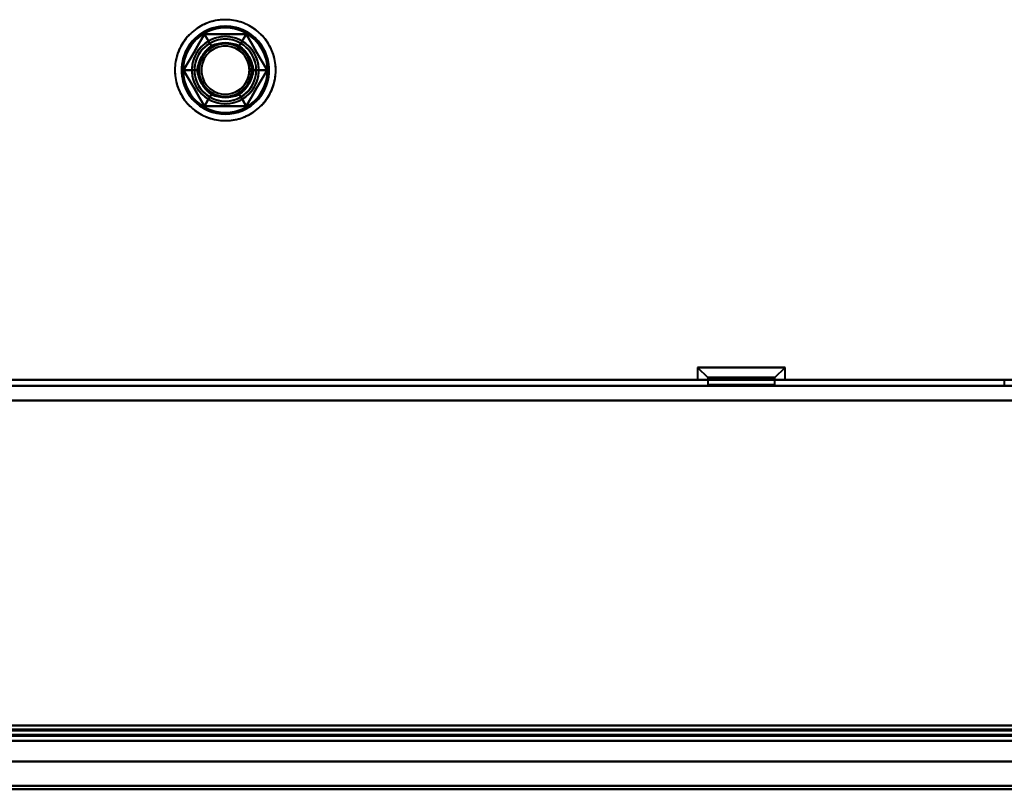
# Model space of a CAD drawing. Header units: millimetres. Extents: x -1442 to 3067, y -120 to 1210.
# Tile 14 of 71: x 228 to 323, y 124 to 198. Entities that reach past the tile are written whole.
import ezdxf

# ---------------------------------------------------------------- set-up
doc = ezdxf.new("R2010")
doc.units = ezdxf.units.MM
doc.layers.add('G-IMPT', color=8, linetype='Continuous', lineweight=40)

# ---------------------------------------------------------------- blocks, each defined once
blk = doc.blocks.new('NEXA 2000 CALQUES_dwg-762145-Gauche')
at = {"layer": 'G-IMPT'}
for p, q in [((293.25, 164.572), (294.25, 163.572)), ((293.25, 164.572), (294.25, 163.572)), ((293.25, 164.572), (293.25, 163.372)), ((293.25, 164.572), (293.25, 163.372)), ((299.625, 164.572), (293.25, 164.572)), ((299.625, 164.572), (293.25, 164.572)), ((293.25, 164.572), (299.625, 164.572)), ((293.25, 164.572), (299.625, 164.572)), ((301.75, 164.572), (295.375, 164.572)), ((301.75, 164.572), (295.375, 164.572)), ((295.375, 164.572), (301.75, 164.572)), ((295.375, 164.572), (301.75, 164.572)), ((300.75, 163.572), (301.75, 164.572)), ((300.75, 163.572), (301.75, 164.572)), ((301.75, 163.372), (301.75, 164.572)), ((301.75, 163.372), (301.75, 164.572)), ((436.9, 163.372), (-400.9, 163.372)), ((299.625, 163.372), (293.25, 163.372)), ((299.625, 163.372), (293.25, 163.372)), ((293.25, 163.372), (299.625, 163.372)), ((293.25, 163.372), (299.625, 163.372)), ((294.25, 163.572), (294.25, 162.872)), ((294.25, 163.572), (294.25, 162.872)), ((299.125, 163.572), (294.25, 163.572)), ((299.125, 163.572), (294.25, 163.572)), ((294.25, 163.572), (299.125, 163.572)), ((294.25, 163.572), (299.125, 163.572)), ((301.75, 163.372), (295.375, 163.372)), ((301.75, 163.372), (295.375, 163.372)), ((295.375, 163.372), (301.75, 163.372)), ((295.375, 163.372), (301.75, 163.372)), ((300.75, 163.572), (295.875, 163.572)), ((300.75, 163.572), (295.875, 163.572)), ((295.875, 163.572), (300.75, 163.572)), ((295.875, 163.572), (300.75, 163.572)), ((300.75, 162.872), (300.75, 163.572)), ((300.75, 162.872), (300.75, 163.572)), ((323, 163.372), (323, 162.872)), ((297.5, 162.872), (294.25, 162.872)), ((297.5, 162.872), (294.25, 162.872)), ((294.25, 162.872), (297.5, 162.872)), ((294.25, 162.872), (297.5, 162.872)), ((295.875, 162.872), (300.75, 162.872)), ((295.875, 162.872), (300.75, 162.872)), ((300.75, 162.872), (297.5, 162.872)), ((300.75, 162.872), (297.5, 162.872)), ((297.5, 162.872), (299.125, 162.872)), ((297.5, 162.872), (299.125, 162.872)), ((-435.9, 128.872), (436.9, 128.872)), ((-436.4, 128.372), (437.4, 128.372)), ((438, 128.372), (-420, 128.372)), ((438, 128.372), (-420, 128.372)), ((-401.4, 128.372), (437.4, 128.372)), ((438, 126.372), (-420, 126.372)), ((438, 126.372), (-420, 126.372))]:
    blk.add_line(p, q, dxfattribs=at)
at = {"layer": 'G-IMPT', "flags": 128}
for points in [[(249.945, 197.608), (249.774, 197.702), (249.599, 197.789), (249.421, 197.87), (249.239, 197.943), (249.055, 198.009), (248.868, 198.067), (248.68, 198.118), (248.489, 198.162), (248.296, 198.197), (248.103, 198.225), (247.908, 198.246), (247.713, 198.258), (247.518, 198.263), (247.322, 198.259), (247.127, 198.248), (246.932, 198.23), (246.738, 198.203), (246.546, 198.169), (246.355, 198.127), (246.165, 198.077), (245.978, 198.02), (245.794, 197.955), (245.612, 197.884), (245.433, 197.804), (245.257, 197.718), (245.085, 197.625), (244.917, 197.525), (244.753, 197.418), (244.594, 197.305), (244.439, 197.186), (244.289, 197.061), (244.144, 196.929), (244.004, 196.792), (243.87, 196.65), (243.742, 196.502), (243.62, 196.349), (243.504, 196.191), (243.394, 196.029), (243.291, 195.863), (243.195, 195.693), (243.106, 195.519), (243.023, 195.341), (242.948, 195.161), (242.88, 194.977), (242.82, 194.791), (242.767, 194.603), (242.722, 194.413), (242.684, 194.221), (242.654, 194.028), (242.631, 193.833), (242.617, 193.638), (242.61, 193.443), (242.611, 193.247), (242.62, 193.052), (242.637, 192.857), (242.661, 192.663), (242.694, 192.47), (242.733, 192.278), (242.781, 192.089), (242.836, 191.901), (242.899, 191.716), (242.969, 191.533), (243.046, 191.353), (243.13, 191.177), (243.221, 191.004), (243.32, 190.834), (243.424, 190.669), (243.536, 190.509), (243.653, 190.352), (243.777, 190.201), (243.907, 190.055), (244.043, 189.914), (244.184, 189.778), (244.33, 189.648), (244.482, 189.525), (244.638, 189.407), (244.799, 189.296), (244.964, 189.191), (245.055, 189.137)], [(245.055, 197.608), (244.887, 197.506), (244.724, 197.399), (244.565, 197.284), (244.411, 197.164), (244.262, 197.037), (244.118, 196.905), (243.98, 196.767), (243.847, 196.623), (243.72, 196.475), (243.599, 196.321), (243.484, 196.163), (243.375, 196), (243.274, 195.833), (243.179, 195.662), (243.09, 195.487), (243.009, 195.309), (242.936, 195.128), (242.869, 194.944), (242.81, 194.758), (242.758, 194.569), (242.714, 194.378), (242.678, 194.186), (242.649, 193.993), (242.628, 193.798), (242.615, 193.603), (242.61, 193.408), (242.612, 193.212), (242.623, 193.017), (242.641, 192.822), (242.667, 192.628), (242.7, 192.435), (242.741, 192.244), (242.79, 192.055), (242.847, 191.867), (242.911, 191.683), (242.982, 191.5), (243.06, 191.321), (243.146, 191.145), (243.239, 190.973), (243.338, 190.804), (243.444, 190.64), (243.556, 190.48), (243.675, 190.325), (243.8, 190.174), (243.931, 190.029), (244.068, 189.889), (244.21, 189.754), (244.357, 189.626), (244.509, 189.503), (244.666, 189.386), (244.828, 189.276), (244.994, 189.173), (245.164, 189.076), (245.338, 188.986), (245.515, 188.903), (245.695, 188.827), (245.878, 188.759), (246.064, 188.697), (246.252, 188.644), (246.442, 188.598), (246.634, 188.559), (246.827, 188.528), (247.022, 188.505), (247.217, 188.49), (247.412, 188.483), (247.608, 188.483), (247.803, 188.491), (247.998, 188.507), (248.192, 188.531), (248.385, 188.563), (248.577, 188.602), (248.767, 188.649), (248.955, 188.703), (249.14, 188.765), (249.323, 188.834), (249.503, 188.911), (249.68, 188.995), (249.853, 189.085), (249.945, 189.137)], [(249.945, 189.137), (250.113, 189.238), (250.276, 189.346), (250.435, 189.46), (250.589, 189.581), (250.738, 189.707), (250.882, 189.84), (251.02, 189.978), (251.153, 190.121), (251.28, 190.27), (251.401, 190.424), (251.516, 190.582), (251.625, 190.745), (251.726, 190.912), (251.821, 191.083), (251.91, 191.257), (251.991, 191.436), (252.064, 191.617), (252.131, 191.801), (252.19, 191.987), (252.242, 192.176), (252.286, 192.366), (252.322, 192.558), (252.351, 192.752), (252.372, 192.946), (252.385, 193.142), (252.39, 193.337), (252.388, 193.533), (252.377, 193.728), (252.359, 193.923), (252.333, 194.117), (252.3, 194.309), (252.258, 194.501), (252.21, 194.69), (252.153, 194.877), (252.089, 195.062), (252.018, 195.244), (251.939, 195.423), (251.854, 195.599), (251.761, 195.772), (251.662, 195.94), (251.556, 196.105), (251.443, 196.265), (251.325, 196.42), (251.2, 196.57), (251.069, 196.716), (250.932, 196.856), (250.79, 196.99), (250.643, 197.119), (250.491, 197.242), (250.334, 197.358), (250.172, 197.468), (250.006, 197.572), (249.836, 197.669), (249.662, 197.759), (249.485, 197.842), (249.305, 197.917), (249.122, 197.986), (248.936, 198.047), (248.748, 198.101), (248.558, 198.147), (248.366, 198.185), (248.173, 198.216), (247.978, 198.239), (247.783, 198.255), (247.588, 198.262), (247.392, 198.262), (247.197, 198.253), (247.002, 198.237), (246.808, 198.214), (246.615, 198.182), (246.423, 198.143), (246.233, 198.096), (246.045, 198.041), (245.86, 197.979), (245.677, 197.91), (245.497, 197.834), (245.32, 197.75), (245.147, 197.659), (245.055, 197.608)], [(245.055, 189.137), (245.226, 189.043), (245.401, 188.955), (245.579, 188.875), (245.761, 188.802), (245.945, 188.736), (246.132, 188.677), (246.32, 188.626), (246.511, 188.583), (246.703, 188.547), (246.897, 188.519), (247.092, 188.499), (247.287, 188.487), (247.482, 188.482), (247.678, 188.485), (247.873, 188.496), (248.068, 188.515), (248.262, 188.542), (248.454, 188.576), (248.645, 188.618), (248.835, 188.668), (249.022, 188.725), (249.206, 188.789), (249.388, 188.861), (249.567, 188.94), (249.743, 189.026), (249.915, 189.12), (250.083, 189.22), (250.247, 189.326), (250.406, 189.439), (250.561, 189.559), (250.711, 189.684), (250.856, 189.815), (250.996, 189.953), (251.13, 190.095), (251.258, 190.243), (251.38, 190.396), (251.496, 190.553), (251.606, 190.715), (251.709, 190.882), (251.805, 191.052), (251.894, 191.226), (251.976, 191.403), (252.052, 191.584), (252.12, 191.767), (252.18, 191.953), (252.233, 192.142), (252.278, 192.332), (252.316, 192.524), (252.346, 192.717), (252.369, 192.911), (252.383, 193.106), (252.39, 193.302), (252.389, 193.498), (252.38, 193.693), (252.363, 193.888), (252.339, 194.082), (252.306, 194.275), (252.266, 194.466), (252.219, 194.656), (252.164, 194.844), (252.101, 195.029), (252.031, 195.212), (251.954, 195.391), (251.87, 195.568), (251.779, 195.741), (251.68, 195.91), (251.576, 196.075), (251.464, 196.236), (251.347, 196.392), (251.223, 196.544), (251.093, 196.69), (250.957, 196.831), (250.816, 196.967), (250.67, 197.096), (250.518, 197.22), (250.362, 197.338), (250.201, 197.449), (250.036, 197.554), (249.945, 197.608)], [(245.479, 196.872), (244.974, 195.997), (244.469, 195.122), (243.964, 194.247), (243.459, 193.372)], [(243.459, 193.372), (243.964, 194.247), (244.469, 195.122), (244.974, 195.997), (245.479, 196.872)], [(245.479, 196.872), (244.974, 195.997), (244.469, 195.122), (243.964, 194.247), (243.459, 193.372)], [(243.459, 193.372), (243.964, 194.247), (244.469, 195.122), (244.974, 195.997), (245.479, 196.872)], [(245.479, 196.872), (244.974, 195.997), (244.469, 195.122), (243.964, 194.247), (243.459, 193.372)], [(243.459, 193.372), (243.964, 194.247), (244.469, 195.122), (244.974, 195.997), (245.479, 196.872)], [(245.479, 196.872), (244.974, 195.997), (244.469, 195.122), (243.964, 194.247), (243.459, 193.372)], [(243.459, 193.372), (243.964, 194.247), (244.469, 195.122), (244.974, 195.997), (245.479, 196.872)], [(243.459, 193.372), (243.964, 194.247), (244.469, 195.122), (244.974, 195.997), (245.479, 196.872)], [(245.479, 196.872), (244.974, 195.997), (244.469, 195.122), (243.964, 194.247), (243.459, 193.372)], [(245.479, 196.872), (244.974, 195.997), (244.469, 195.122), (243.964, 194.247), (243.459, 193.372)], [(243.459, 193.372), (243.964, 194.247), (244.469, 195.122), (244.974, 195.997), (245.479, 196.872)], [(249.521, 196.872), (248.51, 196.872), (247.5, 196.872), (246.49, 196.872), (245.479, 196.872)], [(245.479, 196.872), (245.646, 196.584), (245.812, 196.295), (245.979, 196.007), (246.145, 195.718)], [(246.145, 195.718), (245.979, 196.007), (245.812, 196.295), (245.646, 196.584), (245.479, 196.872)], [(245.479, 196.872), (246.49, 196.872), (247.5, 196.872), (248.51, 196.872), (249.521, 196.872)], [(249.521, 196.872), (248.51, 196.872), (247.5, 196.872), (246.49, 196.872), (245.479, 196.872)], [(245.479, 196.872), (245.646, 196.584), (245.812, 196.295), (245.979, 196.007), (246.145, 195.718)], [(246.145, 195.718), (245.979, 196.007), (245.812, 196.295), (245.646, 196.584), (245.479, 196.872)], [(245.479, 196.872), (246.49, 196.872), (247.5, 196.872), (248.51, 196.872), (249.521, 196.872)], [(249.521, 196.872), (248.51, 196.872), (247.5, 196.872), (246.49, 196.872), (245.479, 196.872)], [(245.479, 196.872), (246.49, 196.872), (247.5, 196.872), (248.51, 196.872), (249.521, 196.872)], [(249.521, 196.872), (248.51, 196.872), (247.5, 196.872), (246.49, 196.872), (245.479, 196.872)], [(245.479, 196.872), (246.49, 196.872), (247.5, 196.872), (248.51, 196.872), (249.521, 196.872)], [(245.479, 196.872), (246.49, 196.872), (247.5, 196.872), (248.51, 196.872), (249.521, 196.872)], [(249.521, 196.872), (248.51, 196.872), (247.5, 196.872), (246.49, 196.872), (245.479, 196.872)], [(249.521, 196.872), (248.51, 196.872), (247.5, 196.872), (246.49, 196.872), (245.479, 196.872)], [(245.479, 196.872), (246.49, 196.872), (247.5, 196.872), (248.51, 196.872), (249.521, 196.872)], [(249.521, 196.872), (249.354, 196.584), (249.188, 196.295), (249.021, 196.007), (248.855, 195.718)], [(248.855, 195.718), (249.021, 196.007), (249.188, 196.295), (249.354, 196.584), (249.521, 196.872)], [(249.521, 196.872), (249.354, 196.584), (249.188, 196.295), (249.021, 196.007), (248.855, 195.718)], [(248.855, 195.718), (249.021, 196.007), (249.188, 196.295), (249.354, 196.584), (249.521, 196.872)], [(251.541, 193.372), (251.036, 194.247), (250.531, 195.122), (250.026, 195.997), (249.521, 196.872)], [(249.521, 196.872), (250.026, 195.997), (250.531, 195.122), (251.036, 194.247), (251.541, 193.372)], [(251.541, 193.372), (251.036, 194.247), (250.531, 195.122), (250.026, 195.997), (249.521, 196.872)], [(249.521, 196.872), (250.026, 195.997), (250.531, 195.122), (251.036, 194.247), (251.541, 193.372)], [(251.541, 193.372), (251.036, 194.247), (250.531, 195.122), (250.026, 195.997), (249.521, 196.872)], [(249.521, 196.872), (250.026, 195.997), (250.531, 195.122), (251.036, 194.247), (251.541, 193.372)], [(251.541, 193.372), (251.036, 194.247), (250.531, 195.122), (250.026, 195.997), (249.521, 196.872)], [(249.521, 196.872), (250.026, 195.997), (250.531, 195.122), (251.036, 194.247), (251.541, 193.372)], [(249.521, 196.872), (250.026, 195.997), (250.531, 195.122), (251.036, 194.247), (251.541, 193.372)], [(251.541, 193.372), (251.036, 194.247), (250.531, 195.122), (250.026, 195.997), (249.521, 196.872)], [(251.541, 193.372), (251.036, 194.247), (250.531, 195.122), (250.026, 195.997), (249.521, 196.872)], [(249.521, 196.872), (250.026, 195.997), (250.531, 195.122), (251.036, 194.247), (251.541, 193.372)], [(244.791, 193.372), (244.458, 193.372), (244.125, 193.372), (243.792, 193.372), (243.459, 193.372)], [(243.459, 193.372), (243.964, 192.497), (244.469, 191.622), (244.974, 190.747), (245.479, 189.872)], [(243.459, 193.372), (243.792, 193.372), (244.125, 193.372), (244.458, 193.372), (244.791, 193.372)], [(245.479, 189.872), (244.974, 190.747), (244.469, 191.622), (243.964, 192.497), (243.459, 193.372)], [(243.459, 193.372), (243.964, 192.497), (244.469, 191.622), (244.974, 190.747), (245.479, 189.872)], [(245.479, 189.872), (244.974, 190.747), (244.469, 191.622), (243.964, 192.497), (243.459, 193.372)], [(243.459, 193.372), (243.792, 193.372), (244.125, 193.372), (244.458, 193.372), (244.791, 193.372)], [(244.791, 193.372), (244.458, 193.372), (244.125, 193.372), (243.792, 193.372), (243.459, 193.372)], [(243.459, 193.372), (243.964, 192.497), (244.469, 191.622), (244.974, 190.747), (245.479, 189.872)], [(245.479, 189.872), (244.974, 190.747), (244.469, 191.622), (243.964, 192.497), (243.459, 193.372)], [(243.459, 193.372), (243.964, 192.497), (244.469, 191.622), (244.974, 190.747), (245.479, 189.872)], [(245.479, 189.872), (244.974, 190.747), (244.469, 191.622), (243.964, 192.497), (243.459, 193.372)], [(245.479, 189.872), (244.974, 190.747), (244.469, 191.622), (243.964, 192.497), (243.459, 193.372)], [(243.459, 193.372), (243.964, 192.497), (244.469, 191.622), (244.974, 190.747), (245.479, 189.872)], [(243.459, 193.372), (243.964, 192.497), (244.469, 191.622), (244.974, 190.747), (245.479, 189.872)], [(245.479, 189.872), (244.974, 190.747), (244.469, 191.622), (243.964, 192.497), (243.459, 193.372)], [(249.521, 189.872), (250.026, 190.747), (250.531, 191.622), (251.036, 192.497), (251.541, 193.372)], [(251.541, 193.372), (251.036, 192.497), (250.531, 191.622), (250.026, 190.747), (249.521, 189.872)], [(249.521, 189.872), (250.026, 190.747), (250.531, 191.622), (251.036, 192.497), (251.541, 193.372)], [(251.541, 193.372), (251.036, 192.497), (250.531, 191.622), (250.026, 190.747), (249.521, 189.872)], [(249.521, 189.872), (250.026, 190.747), (250.531, 191.622), (251.036, 192.497), (251.541, 193.372)], [(251.541, 193.372), (251.036, 192.497), (250.531, 191.622), (250.026, 190.747), (249.521, 189.872)], [(249.521, 189.872), (250.026, 190.747), (250.531, 191.622), (251.036, 192.497), (251.541, 193.372)], [(251.541, 193.372), (251.036, 192.497), (250.531, 191.622), (250.026, 190.747), (249.521, 189.872)], [(251.541, 193.372), (251.036, 192.497), (250.531, 191.622), (250.026, 190.747), (249.521, 189.872)], [(249.521, 189.872), (250.026, 190.747), (250.531, 191.622), (251.036, 192.497), (251.541, 193.372)], [(249.521, 189.872), (250.026, 190.747), (250.531, 191.622), (251.036, 192.497), (251.541, 193.372)], [(251.541, 193.372), (251.036, 192.497), (250.531, 191.622), (250.026, 190.747), (249.521, 189.872)], [(251.541, 193.372), (251.208, 193.372), (250.875, 193.372), (250.542, 193.372), (250.209, 193.372)], [(250.209, 193.372), (250.542, 193.372), (250.875, 193.372), (251.208, 193.372), (251.541, 193.372)], [(250.209, 193.372), (250.542, 193.372), (250.875, 193.372), (251.208, 193.372), (251.541, 193.372)], [(251.541, 193.372), (251.208, 193.372), (250.875, 193.372), (250.542, 193.372), (250.209, 193.372)], [(245.479, 189.872), (245.646, 190.161), (245.812, 190.449), (245.979, 190.738), (246.145, 191.026)], [(246.145, 191.026), (245.979, 190.738), (245.812, 190.449), (245.646, 190.161), (245.479, 189.872)], [(245.479, 189.872), (245.646, 190.161), (245.812, 190.449), (245.979, 190.738), (246.145, 191.026)], [(246.145, 191.026), (245.979, 190.738), (245.812, 190.449), (245.646, 190.161), (245.479, 189.872)], [(249.521, 189.872), (249.354, 190.161), (249.188, 190.449), (249.021, 190.738), (248.855, 191.026)], [(248.855, 191.026), (249.021, 190.738), (249.188, 190.449), (249.354, 190.161), (249.521, 189.872)], [(249.521, 189.872), (249.354, 190.161), (249.188, 190.449), (249.021, 190.738), (248.855, 191.026)], [(248.855, 191.026), (249.021, 190.738), (249.188, 190.449), (249.354, 190.161), (249.521, 189.872)], [(245.479, 189.872), (246.49, 189.872), (247.5, 189.872), (248.51, 189.872), (249.521, 189.872)], [(249.521, 189.872), (248.51, 189.872), (247.5, 189.872), (246.49, 189.872), (245.479, 189.872)], [(245.479, 189.872), (246.49, 189.872), (247.5, 189.872), (248.51, 189.872), (249.521, 189.872)], [(249.521, 189.872), (248.51, 189.872), (247.5, 189.872), (246.49, 189.872), (245.479, 189.872)], [(245.479, 189.872), (246.49, 189.872), (247.5, 189.872), (248.51, 189.872), (249.521, 189.872)], [(249.521, 189.872), (248.51, 189.872), (247.5, 189.872), (246.49, 189.872), (245.479, 189.872)], [(245.479, 189.872), (246.49, 189.872), (247.5, 189.872), (248.51, 189.872), (249.521, 189.872)], [(249.521, 189.872), (248.51, 189.872), (247.5, 189.872), (246.49, 189.872), (245.479, 189.872)], [(249.521, 189.872), (248.51, 189.872), (247.5, 189.872), (246.49, 189.872), (245.479, 189.872)], [(245.479, 189.872), (246.49, 189.872), (247.5, 189.872), (248.51, 189.872), (249.521, 189.872)], [(245.479, 189.872), (246.49, 189.872), (247.5, 189.872), (248.51, 189.872), (249.521, 189.872)], [(249.521, 189.872), (248.51, 189.872), (247.5, 189.872), (246.49, 189.872), (245.479, 189.872)], [(436.9, 163.372), (227.45, 163.372), (18, 163.372), (-191.45, 163.372), (-400.9, 163.372)], [(436.9, 163.372), (227.45, 163.372), (18, 163.372), (-191.45, 163.372), (-400.9, 163.372)], [(-400.9, 163.372), (-191.45, 163.372), (18, 163.372), (227.45, 163.372), (436.9, 163.372)], [(-400.9, 163.372), (-191.45, 163.372), (18, 163.372), (227.45, 163.372), (436.9, 163.372)], [(436.9, 162.772), (227.45, 162.772), (18, 162.772), (-191.45, 162.772), (-400.9, 162.772)], [(-400.9, 162.772), (-191.45, 162.772), (18, 162.772), (227.45, 162.772), (436.9, 162.772)], [(436.9, 162.772), (227.45, 162.772), (18, 162.772), (-191.45, 162.772), (-400.9, 162.772)], [(-400.9, 162.772), (-191.45, 162.772), (18, 162.772), (227.45, 162.772), (436.9, 162.772)], [(-401.4, 161.372), (-191.825, 161.372), (17.75, 161.372), (227.325, 161.372), (436.9, 161.372)], [(436.9, 161.372), (227.325, 161.372), (17.75, 161.372), (-191.825, 161.372), (-401.4, 161.372)], [(436.9, 161.372), (227.325, 161.372), (17.75, 161.372), (-191.825, 161.372), (-401.4, 161.372)], [(-401.4, 161.372), (-191.825, 161.372), (17.75, 161.372), (227.325, 161.372), (436.9, 161.372)], [(-400.9, 161.372), (-191.45, 161.372), (18, 161.372), (227.45, 161.372), (436.9, 161.372)], [(436.9, 161.372), (227.45, 161.372), (18, 161.372), (-191.45, 161.372), (-400.9, 161.372)], [(436.9, 161.372), (227.45, 161.372), (18, 161.372), (-191.45, 161.372), (-400.9, 161.372)], [(-400.9, 161.372), (-191.45, 161.372), (18, 161.372), (227.45, 161.372), (436.9, 161.372)], [(-400.9, 129.872), (-191.45, 129.872), (18, 129.872), (227.45, 129.872), (436.9, 129.872)], [(436.9, 129.872), (227.45, 129.872), (18, 129.872), (-191.45, 129.872), (-400.9, 129.872)], [(-400.9, 129.872), (-191.45, 129.872), (18, 129.872), (227.45, 129.872), (436.9, 129.872)], [(-400.9, 129.872), (-191.45, 129.872), (18, 129.872), (227.45, 129.872), (436.9, 129.872)], [(436.9, 129.872), (227.45, 129.872), (18, 129.872), (-191.45, 129.872), (-400.9, 129.872)], [(436.9, 129.872), (227.45, 129.872), (18, 129.872), (-191.45, 129.872), (-400.9, 129.872)], [(-400.9, 129.872), (-191.45, 129.872), (18, 129.872), (227.45, 129.872), (436.9, 129.872)], [(436.9, 129.872), (227.45, 129.872), (18, 129.872), (-191.45, 129.872), (-400.9, 129.872)], [(-436.4, 128.972), (-217.95, 128.972), (0.5, 128.972), (218.95, 128.972), (437.4, 128.972)], [(-436.4, 128.972), (-217.95, 128.972), (0.5, 128.972), (218.95, 128.972), (437.4, 128.972)], [(437.4, 128.972), (218.95, 128.972), (0.5, 128.972), (-217.95, 128.972), (-436.4, 128.972)], [(437.4, 128.972), (218.95, 128.972), (0.5, 128.972), (-217.95, 128.972), (-436.4, 128.972)], [(437.4, 128.972), (218.95, 128.972), (0.5, 128.972), (-217.95, 128.972), (-436.4, 128.972)], [(-436.4, 128.972), (-217.95, 128.972), (0.5, 128.972), (218.95, 128.972), (437.4, 128.972)], [(437.4, 128.872), (218.95, 128.872), (0.5, 128.872), (-217.95, 128.872), (-436.4, 128.872)], [(-436.4, 128.872), (-217.95, 128.872), (0.5, 128.872), (218.95, 128.872), (437.4, 128.872)], [(436.9, 129.472), (218.7, 129.472), (0.5, 129.472), (-217.7, 129.472), (-435.9, 129.472)], [(-435.9, 129.472), (-217.7, 129.472), (0.5, 129.472), (218.7, 129.472), (436.9, 129.472)], [(436.9, 129.372), (218.7, 129.372), (0.5, 129.372), (-217.7, 129.372), (-435.9, 129.372)], [(-435.9, 129.372), (-217.7, 129.372), (0.5, 129.372), (218.7, 129.372), (436.9, 129.372)], [(436.9, 129.372), (218.7, 129.372), (0.5, 129.372), (-217.7, 129.372), (-435.9, 129.372)], [(-435.9, 129.372), (-217.7, 129.372), (0.5, 129.372), (218.7, 129.372), (436.9, 129.372)], [(436.9, 129.372), (218.7, 129.372), (0.5, 129.372), (-217.7, 129.372), (-435.9, 129.372)], [(-435.9, 129.372), (-217.7, 129.372), (0.5, 129.372), (218.7, 129.372), (436.9, 129.372)], [(436.9, 128.872), (218.7, 128.872), (0.5, 128.872), (-217.7, 128.872), (-435.9, 128.872)], [(436.9, 128.872), (218.7, 128.872), (0.5, 128.872), (-217.7, 128.872), (-435.9, 128.872)], [(-435.9, 128.872), (-217.7, 128.872), (0.5, 128.872), (218.7, 128.872), (436.9, 128.872)], [(-435.9, 128.872), (-217.7, 128.872), (0.5, 128.872), (218.7, 128.872), (436.9, 128.872)], [(-435.9, 128.872), (-217.7, 128.872), (0.5, 128.872), (218.7, 128.872), (436.9, 128.872)], [(436.9, 128.872), (218.7, 128.872), (0.5, 128.872), (-217.7, 128.872), (-435.9, 128.872)], [(-435.9, 128.872), (-217.7, 128.872), (0.5, 128.872), (218.7, 128.872), (436.9, 128.872)], [(436.9, 128.872), (218.7, 128.872), (0.5, 128.872), (-217.7, 128.872), (-435.9, 128.872)], [(-435.9, 128.872), (-217.7, 128.872), (0.5, 128.872), (218.7, 128.872), (436.9, 128.872)], [(436.9, 128.872), (218.7, 128.872), (0.5, 128.872), (-217.7, 128.872), (-435.9, 128.872)], [(-435.9, 128.872), (-217.7, 128.872), (0.5, 128.872), (218.7, 128.872), (436.9, 128.872)], [(436.9, 128.872), (218.7, 128.872), (0.5, 128.872), (-217.7, 128.872), (-435.9, 128.872)], [(-401.4, 129.472), (-191.825, 129.472), (17.75, 129.472), (227.325, 129.472), (436.9, 129.472)], [(436.9, 129.472), (227.325, 129.472), (17.75, 129.472), (-191.825, 129.472), (-401.4, 129.472)], [(-401.4, 129.472), (-191.825, 129.472), (17.75, 129.472), (227.325, 129.472), (436.9, 129.472)], [(436.9, 129.472), (227.325, 129.472), (17.75, 129.472), (-191.825, 129.472), (-401.4, 129.472)], [(437.4, 128.972), (227.7, 128.972), (18, 128.972), (-191.7, 128.972), (-401.4, 128.972)], [(437.4, 128.972), (227.7, 128.972), (18, 128.972), (-191.7, 128.972), (-401.4, 128.972)], [(-401.4, 128.972), (-191.7, 128.972), (18, 128.972), (227.7, 128.972), (437.4, 128.972)], [(-401.4, 128.972), (-191.7, 128.972), (18, 128.972), (227.7, 128.972), (437.4, 128.972)], [(-401.4, 128.972), (-191.7, 128.972), (18, 128.972), (227.7, 128.972), (437.4, 128.972)], [(437.4, 128.972), (227.7, 128.972), (18, 128.972), (-191.7, 128.972), (-401.4, 128.972)], [(-401.4, 128.872), (-191.7, 128.872), (18, 128.872), (227.7, 128.872), (437.4, 128.872)], [(437.4, 128.872), (227.7, 128.872), (18, 128.872), (-191.7, 128.872), (-401.4, 128.872)], [(437, 128.872), (227.5, 128.872), (18, 128.872), (-191.5, 128.872), (-401, 128.872)], [(-401, 128.872), (-191.5, 128.872), (18, 128.872), (227.5, 128.872), (437, 128.872)], [(437, 128.872), (227.5, 128.872), (18, 128.872), (-191.5, 128.872), (-401, 128.872)], [(-401, 128.872), (-191.5, 128.872), (18, 128.872), (227.5, 128.872), (437, 128.872)], [(-436.4, 128.372), (-217.95, 128.372), (0.5, 128.372), (218.95, 128.372), (437.4, 128.372)], [(437.4, 128.372), (218.95, 128.372), (0.5, 128.372), (-217.95, 128.372), (-436.4, 128.372)], [(437.4, 128.372), (218.95, 128.372), (0.5, 128.372), (-217.95, 128.372), (-436.4, 128.372)], [(-436.4, 128.372), (-217.95, 128.372), (0.5, 128.372), (218.95, 128.372), (437.4, 128.372)], [(-420, 128.372), (-205.65, 128.372), (8.7, 128.372), (223.05, 128.372), (437.4, 128.372)], [(437.4, 128.372), (223.05, 128.372), (8.7, 128.372), (-205.65, 128.372), (-420, 128.372)], [(437.4, 128.372), (223.05, 128.372), (8.7, 128.372), (-205.65, 128.372), (-420, 128.372)], [(437.4, 128.372), (223.05, 128.372), (8.7, 128.372), (-205.65, 128.372), (-420, 128.372)], [(-420, 128.372), (-205.65, 128.372), (8.7, 128.372), (223.05, 128.372), (437.4, 128.372)], [(-420, 128.372), (-205.65, 128.372), (8.7, 128.372), (223.05, 128.372), (437.4, 128.372)], [(437.4, 128.372), (223.05, 128.372), (8.7, 128.372), (-205.65, 128.372), (-420, 128.372)], [(-420, 128.372), (-205.65, 128.372), (8.7, 128.372), (223.05, 128.372), (437.4, 128.372)], [(431, 128.372), (222.9, 128.372), (14.8, 128.372), (-193.3, 128.372), (-401.4, 128.372)], [(-401.4, 128.372), (-191.7, 128.372), (18, 128.372), (227.7, 128.372), (437.4, 128.372)], [(437.4, 128.372), (227.7, 128.372), (18, 128.372), (-191.7, 128.372), (-401.4, 128.372)], [(-401.4, 128.372), (-193.3, 128.372), (14.8, 128.372), (222.9, 128.372), (431, 128.372)], [(-401.4, 128.372), (-193.3, 128.372), (14.8, 128.372), (222.9, 128.372), (431, 128.372)], [(-401.4, 128.372), (-191.7, 128.372), (18, 128.372), (227.7, 128.372), (437.4, 128.372)], [(-401.4, 128.372), (-193.3, 128.372), (14.8, 128.372), (222.9, 128.372), (431, 128.372)], [(431, 128.372), (222.9, 128.372), (14.8, 128.372), (-193.3, 128.372), (-401.4, 128.372)], [(-401.4, 128.372), (-191.7, 128.372), (18, 128.372), (227.7, 128.372), (437.4, 128.372)], [(437.4, 128.372), (227.7, 128.372), (18, 128.372), (-191.7, 128.372), (-401.4, 128.372)], [(431, 128.372), (222.9, 128.372), (14.8, 128.372), (-193.3, 128.372), (-401.4, 128.372)], [(-401.4, 128.372), (-193.3, 128.372), (14.8, 128.372), (222.9, 128.372), (431, 128.372)], [(431, 128.372), (222.9, 128.372), (14.8, 128.372), (-193.3, 128.372), (-401.4, 128.372)], [(437.4, 128.372), (227.7, 128.372), (18, 128.372), (-191.7, 128.372), (-401.4, 128.372)], [(-401.4, 128.372), (-191.7, 128.372), (18, 128.372), (227.7, 128.372), (437.4, 128.372)], [(437.4, 128.372), (227.7, 128.372), (18, 128.372), (-191.7, 128.372), (-401.4, 128.372)], [(438, 126.372), (223.5, 126.372), (9, 126.372), (-205.5, 126.372), (-420, 126.372)], [(-420, 126.372), (-205.5, 126.372), (9, 126.372), (223.5, 126.372), (438, 126.372)], [(-420, 126.372), (-205.5, 126.372), (9, 126.372), (223.5, 126.372), (438, 126.372)], [(438, 126.372), (223.5, 126.372), (9, 126.372), (-205.5, 126.372), (-420, 126.372)], [(-420, 126.372), (-205.5, 126.372), (9, 126.372), (223.5, 126.372), (438, 126.372)], [(438, 126.372), (223.5, 126.372), (9, 126.372), (-205.5, 126.372), (-420, 126.372)], [(438, 126.372), (223.5, 126.372), (9, 126.372), (-205.5, 126.372), (-420, 126.372)], [(-420, 126.372), (-205.5, 126.372), (9, 126.372), (223.5, 126.372), (438, 126.372)], [(431, 126.372), (220, 126.372), (9, 126.372), (-202, 126.372), (-413, 126.372)], [(-413, 126.372), (-202, 126.372), (9, 126.372), (220, 126.372), (431, 126.372)], [(-413, 126.372), (-202, 126.372), (9, 126.372), (220, 126.372), (431, 126.372)], [(431, 126.372), (220, 126.372), (9, 126.372), (-202, 126.372), (-413, 126.372)], [(431, 126.372), (220, 126.372), (9, 126.372), (-202, 126.372), (-413, 126.372)], [(-413, 126.372), (-202, 126.372), (9, 126.372), (220, 126.372), (431, 126.372)], [(-413, 126.372), (-202, 126.372), (9, 126.372), (220, 126.372), (431, 126.372)], [(431, 126.372), (220, 126.372), (9, 126.372), (-202, 126.372), (-413, 126.372)], [(-420, 124.025), (-205.5, 124.025), (9, 124.025), (223.5, 124.025), (438, 124.025)], [(438, 124.025), (223.5, 124.025), (9, 124.025), (-205.5, 124.025), (-420, 124.025)], [(-420, 124.025), (-205.5, 124.025), (9, 124.025), (223.5, 124.025), (438, 124.025)], [(438, 124.025), (223.5, 124.025), (9, 124.025), (-205.5, 124.025), (-420, 124.025)], [(-420, 124.025), (-205.5, 124.025), (9, 124.025), (223.5, 124.025), (438, 124.025)], [(438, 124.025), (223.5, 124.025), (9, 124.025), (-205.5, 124.025), (-420, 124.025)], [(-420, 124.025), (-205.5, 124.025), (9, 124.025), (223.5, 124.025), (438, 124.025)], [(438, 124.025), (223.5, 124.025), (9, 124.025), (-205.5, 124.025), (-420, 124.025)], [(-420, 123.678), (-205.5, 123.678), (9, 123.678), (223.5, 123.678), (438, 123.678)], [(438, 123.678), (223.5, 123.678), (9, 123.678), (-205.5, 123.678), (-420, 123.678)], [(438, 123.678), (223.5, 123.678), (9, 123.678), (-205.5, 123.678), (-420, 123.678)], [(-420, 123.678), (-205.5, 123.678), (9, 123.678), (223.5, 123.678), (438, 123.678)], [(438, 123.678), (223.5, 123.678), (9, 123.678), (-205.5, 123.678), (-420, 123.678)], [(-420, 123.678), (-205.5, 123.678), (9, 123.678), (223.5, 123.678), (438, 123.678)], [(-420, 123.678), (-205.5, 123.678), (9, 123.678), (223.5, 123.678), (438, 123.678)], [(438, 123.678), (223.5, 123.678), (9, 123.678), (-205.5, 123.678), (-420, 123.678)]]:
    blk.add_lwpolyline(points, dxfattribs=at)
at = {"layer": 'G-IMPT'}
for radius, start, end in [(4.25, 60, 240), (4.25, 60, 240), (4.25, 60, 240), (4.25, 60, 240), (4.25, 90, 270), (4.25, 300, 120), (4.25, 300, 120), (4.25, 90, 120), (4.25, 300, 90), (4.25, 270, 90), (4.25, 120, 300), (4.25, 120, 300), (4.25, 120, 300), (4.1, 60, 240), (4.1, 60, 240), (4.1, 120, 210), (4.1, 120, 210), (3.25, 60, 240), (3.25, 60, 240), (3.25, 60, 240), (3.25, 30, 210), (3.25, 330, 150), (4.25, 240, 60), (4.25, 240, 60), (4.25, 240, 60), (4.25, 240, 60), (4.1, 300, 120), (4.1, 300, 120), (3.25, 300, 120), (3.25, 300, 120), (3.25, 300, 120), (4.1, 330, 60), (4.1, 330, 60), (3.25, 120, 210), (3.25, 120, 300), (3.25, 120, 300), (3, 60, 240), (3, 30, 210), (3, 30, 210), (3, 30, 210), (3, 120, 300), (3, 330, 150), (3, 330, 150), (3, 330, 150), (2.548, 60, 240), (2.548, 60, 240), (2.548, 60, 240), (2.548, 60, 240), (2.33, 84.28402, 264.28402), (2.33, 84.28402, 264.28402), (2.33, 84.28402, 264.28402), (2.33, 84.28402, 264.28402), (2.33, 95.71598, 275.71598), (2.33, 95.71598, 275.71598), (2.33, 95.71598, 275.71598), (2.33, 95.71598, 275.71598), (3.25, 240, 60), (3.25, 240, 60), (3, 300, 120), (3, 240, 60), (2.548, 300, 120), (2.548, 300, 120), (2.548, 300, 120), (2.548, 300, 120), (2.33, 275.71598, 95.71598), (2.33, 275.71598, 95.71598), (2.33, 275.71598, 95.71598), (2.33, 275.71598, 95.71598), (2.33, 264.28402, 84.28402), (2.33, 264.28402, 84.28402), (2.33, 264.28402, 84.28402), (2.33, 264.28402, 84.28402), (3.25, 330, 60), (3.25, 150, 330), (3, 150, 330), (3, 150, 240), (3, 150, 330), (3.25, 210, 30), (3, 210, 30), (3, 210, 30), (2.548, 120, 300), (2.548, 120, 300), (2.548, 120, 300), (2.548, 120, 300), (2.548, 240, 60), (2.548, 240, 60), (2.548, 240, 60), (2.548, 240, 60), (3, 300, 30), (3, 210, 300), (3, 240, 330), (4.1, 210, 300), (4.1, 210, 300), (3.25, 210, 300), (4.1, 240, 330), (4.1, 240, 330), (3.25, 240, 330)]:
    blk.add_arc((247.5, 193.372), radius, start, end, dxfattribs=at)
for points in [[(246.145, 195.718), (245.762, 195.439), (245.134, 194.739), (244.841, 193.845), (244.791, 193.372)], [(244.791, 193.372), (244.837, 193.836), (245.133, 194.739), (245.767, 195.446), (246.145, 195.718)], [(244.791, 193.372), (244.841, 193.844), (245.134, 194.738), (245.761, 195.439), (246.145, 195.718)], [(246.145, 195.718), (245.767, 195.446), (245.133, 194.739), (244.837, 193.836), (244.791, 193.372)], [(248.855, 195.718), (248.421, 195.911), (247.5, 196.104), (246.579, 195.911), (246.145, 195.718)], [(246.145, 195.718), (246.571, 195.91), (247.5, 196.106), (248.43, 195.91), (248.855, 195.718)], [(246.145, 195.718), (246.579, 195.911), (247.5, 196.104), (248.421, 195.911), (248.855, 195.718)], [(248.855, 195.718), (248.429, 195.91), (247.5, 196.106), (246.57, 195.91), (246.145, 195.718)], [(250.209, 193.372), (250.159, 193.844), (249.866, 194.738), (249.239, 195.439), (248.855, 195.718)], [(248.855, 195.718), (249.233, 195.446), (249.867, 194.739), (250.163, 193.836), (250.209, 193.372)], [(248.855, 195.718), (249.238, 195.439), (249.866, 194.739), (250.159, 193.845), (250.209, 193.372)], [(250.209, 193.372), (250.163, 193.836), (249.867, 194.739), (249.233, 195.446), (248.855, 195.718)], [(244.791, 193.372), (244.841, 192.9), (245.134, 192.006), (245.761, 191.306), (246.145, 191.026)], [(246.145, 191.026), (245.767, 191.299), (245.133, 192.006), (244.837, 192.908), (244.791, 193.372)], [(246.145, 191.026), (245.762, 191.305), (245.134, 192.006), (244.841, 192.9), (244.791, 193.372)], [(244.791, 193.372), (244.837, 192.908), (245.133, 192.005), (245.767, 191.298), (246.145, 191.026)], [(248.855, 191.026), (249.238, 191.305), (249.866, 192.006), (250.159, 192.9), (250.209, 193.372)], [(250.209, 193.372), (250.163, 192.908), (249.867, 192.005), (249.233, 191.298), (248.855, 191.026)], [(250.209, 193.372), (250.159, 192.9), (249.866, 192.006), (249.239, 191.306), (248.855, 191.026)], [(248.855, 191.026), (249.233, 191.299), (249.867, 192.006), (250.163, 192.908), (250.209, 193.372)], [(246.145, 191.026), (246.579, 190.833), (247.5, 190.64), (248.421, 190.833), (248.855, 191.026)], [(248.855, 191.026), (248.429, 190.834), (247.5, 190.639), (246.57, 190.834), (246.145, 191.026)], [(248.855, 191.026), (248.421, 190.833), (247.5, 190.64), (246.579, 190.833), (246.145, 191.026)], [(246.145, 191.026), (246.571, 190.834), (247.5, 190.639), (248.43, 190.834), (248.855, 191.026)]]:
    blk.add_open_spline(points, degree=3, dxfattribs=at)

msp = doc.modelspace()

# ---------------------------------------------------------------- linework, layer by layer
at = {"color": 94, "lineweight": 30}
msp.add_line((-591.6, 128.372), (627.6, 128.372), dxfattribs=at)
msp.add_line((-591.6, 128.372), (627.6, 128.372), dxfattribs=at)

# ---------------------------------------------------------------- block references
at = {"layer": 'G-IMPT'}
msp.add_blockref('NEXA 2000 CALQUES_dwg-762145-Gauche', (0, 0), dxfattribs=at)

doc.saveas('drawing.dxf')
